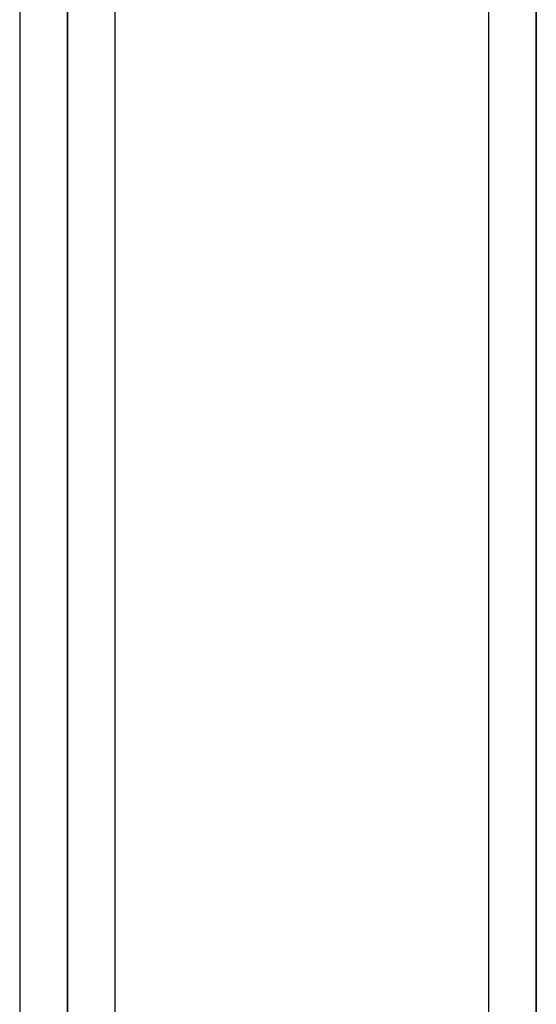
# Model space of a CAD drawing. Header units: millimetres. Extents: x -86 to 92, y -242 to 242.
# Tile 15 of 81: x 15 to 25, y -128 to -109. Entities that reach past the tile are written whole.
import ezdxf

# ---------------------------------------------------------------- set-up
doc = ezdxf.new("R2010")
doc.units = ezdxf.units.MM
doc.layers.add('MAIN-1', color=7, linetype='Continuous')

msp = doc.modelspace()

# ---------------------------------------------------------------- linework, layer by layer
at = {"layer": 'MAIN-1'}
for p, q in [((15.362, 0), (15.362, -135.382)), ((15.362, 0), (15.362, -135.382)), ((16.257, 0), (16.257, -136.222)), ((16.257, 0), (16.257, -135.039)), ((17.152, -135.382), (17.152, 0)), ((17.152, -135.382), (17.152, 0)), ((24.162, 0), (24.162, -135.382)), ((24.162, 0), (24.162, -135.382)), ((25.057, 0), (25.057, -136.222)), ((25.057, 0), (25.057, -134.88)), ((16.257, -136.222), (16.257, 0)), ((25.057, -134.88), (25.057, 0)), ((25.057, -136.222), (25.057, 0)), ((16.257, -135.039), (16.257, -49.579))]:
    msp.add_line(p, q, dxfattribs=at)

doc.saveas('drawing.dxf')
